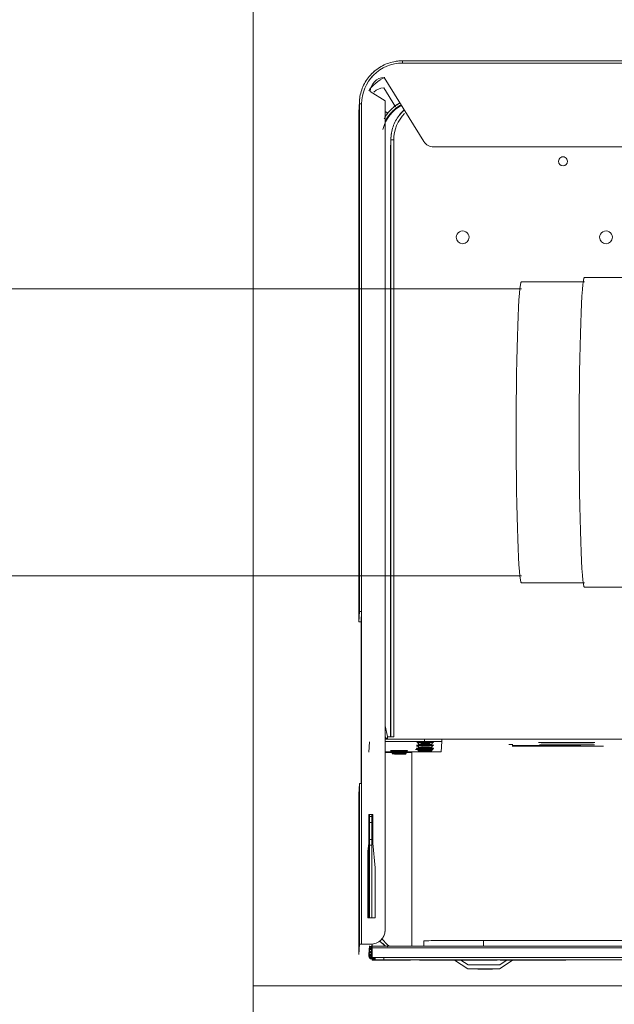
# Model space of a CAD drawing. Header units: millimetres. Extents: x -121 to 87583, y 4737 to 43333.
# Tile 4 of 86: x 41155 to 41362, y 35779 to 36123. Entities that reach past the tile are written whole.
import ezdxf

# ---------------------------------------------------------------- set-up
doc = ezdxf.new("R2010")
doc.units = ezdxf.units.MM
doc.linetypes.add('ADSK_Скрыто', pattern=[300, 150, -150])
for name, color, linetype, lineweight in [('A-DETL-____-HDLN', 90, 'ADSK_Скрыто', 9), ('G-XREF-____-OTLN', 8, 'Continuous', 9), ('I-FURN-____-MCUT', 30, 'Continuous', 9), ('I-FURN-____-OTLN', 30, 'Continuous', 20), ('M-EQPM-____-OTLN', 50, 'Continuous', 20)]:
    doc.layers.add(name, color=color, linetype=linetype, lineweight=lineweight)

# ---------------------------------------------------------------- blocks, each defined once
blk = doc.blocks.new('Прямая форма - 83 new-608948-В_Этаж 01_Водопровод')
at = {"layer": 'I-FURN-____-MCUT', "color": 133}
for p, q in [((3200, -10), (3200, 0)), ((10, -10), (3200, -10))]:
    blk.add_line(p, q, dxfattribs=at)
at = {"layer": 'I-FURN-____-OTLN', "color": 9}
blk.add_line((3200, -10), (3200, -600), dxfattribs=at)
blk = doc.blocks.new('Прямая форма - FU - 053-608949-В_Этаж 01_Водопровод')
blk.add_blockref('Прямая форма - 83 new-608948-В_Этаж 01_Водопровод', (0, 0))
blk = doc.blocks.new('83 new_ifc_RVT-1-В_Этаж 01_Водопровод')
at = {"layer": 'I-FURN-____-OTLN', "color": 9, "lineweight": 20, "rotation": 180}
blk.add_blockref('Прямая форма - FU - 053-608949-В_Этаж 01_Водопровод', (24410.28, 35775.83), dxfattribs=at)
blk = doc.blocks.new('City Class FR - City Class F_iam-1558930-В_Этаж 01_Водопровод')
at = {"layer": 'A-DETL-____-HDLN'}
for p, q in [((172.77, 33.1), (172.76, 33.07)), ((157.54, -37.64), (157.54, -37.59)), ((171.15, -95.86), (171.36, -195.76)), ((172.36, -195.75), (172.15, -95.85)), ((172.49, -195.75), (172.27, -95.85)), ((174.15, -95.85), (174.36, -195.75)), ((182.56, -195.73), (182.35, -95.83)), ((183.36, -195.73), (183.15, -95.83)), ((183.54, -195.73), (183.32, -95.83)), ((183.54, -195.73), (183.32, -95.83)), ((172.58, -245.94), (172.58, -245.89))]:
    blk.add_line(p, q, dxfattribs=at)
at = {"layer": 'A-DETL-____-HDLN', "flags": 128}
for points in [[(163.02, -36.51), (163, -36.51), (162.97, -36.51), (162.94, -36.51), (162.9, -36.51), (162.86, -36.51), (162.81, -36.51), (162.76, -36.5)], [(163.01, -36.35), (162.98, -36.35), (162.95, -36.35), (162.91, -36.35), (162.86, -36.35)]]:
    blk.add_lwpolyline(points, dxfattribs=at)
at = {"layer": 'A-DETL-____-HDLN'}
for centre, start_param, end_param in [((169.18, -34.07), 3.150557, 3.490411), ((169.18, -34.07), 2.792279, 3.138605), ((169.18, -34.15), 3.150557, 3.490411), ((169.18, -34.15), 2.792279, 3.138605), ((169.18, -34.15), 5.933871, 6.274221), ((169.18, -34.07), 0.002988, 0.348818), ((169.18, -34.07), 5.933871, 6.274221), ((169.18, -34.15), 0.002988, 0.348818), ((160.03, -37.44), 2.792279, 3.138605), ((160.03, -37.44), 3.150557, 3.490411), ((160.08, -36.4), 2.792279, 3.138605), ((160.08, -36.4), 3.150557, 3.490411), ((160.13, -35.16), 2.792279, 3.138605), ((160.13, -35.16), 3.150557, 3.490411), ((160.13, -35.32), 3.150557, 3.490411), ((160.13, -35.32), 2.792279, 3.138605), ((160.03, -37.44), 0.002988, 0.348818), ((160.03, -37.44), 5.933871, 6.274221), ((160.08, -36.4), 0.002988, 0.348818), ((160.08, -36.4), 5.933871, 6.274221), ((160.13, -35.32), 5.933871, 6.274221), ((160.13, -35.32), 0.002988, 0.348818), ((160.13, -35.16), 5.933871, 6.274221), ((160.13, -35.16), 0.002988, 0.348818), ((169.16, -34.48), 2.792279, 3.138605), ((169.16, -34.48), 3.150557, 3.490411), ((169.16, -34.48), 5.933871, 6.274221), ((169.16, -34.48), 0.002988, 0.348818)]:
    blk.add_ellipse(centre, major_axis=(1.55, 0), ratio=0.005175, start_param=start_param, end_param=end_param, dxfattribs=at)
at = {"layer": 'G-XREF-____-OTLN'}
for p, q in [((149.66, 38.11), (145, 41.21)), ((174.35, 38.06), (-210.65, 37.22)), ((133.72, 38.09), (110.85, 38.04)), ((110.85, 38.04), (133.72, 38.09)), ((134, 41.19), (129.18, 37.96)), ((133.93, 39.74), (131.29, 37.97)), ((159.35, 38.14), (139.35, 38.09)), ((147.42, 38.11), (144.93, 39.76)), ((178.35, 38.19), (164.98, 38.16)), ((164.98, 38.16), (178.35, 38.19)), ((174.35, 38.06), (174.35, 37.26)), ((178.53, 37.8), (177.18, 37.8)), ((178.35, 38.19), (178.35, 38.09)), ((178.35, 37.29), (178.35, 38.09)), ((178.52, 37.54), (178.53, 37.79)), ((174.35, 37.26), (49.46, 36.99)), ((178.36, 37.69), (177.18, 37.69)), ((177.18, 37.53), (178.52, 37.54)), ((178.52, 37.49), (177.18, 37.49)), ((178.51, 37.49), (177.18, 37.49)), ((177.18, 37.38), (178.36, 37.39)), ((177.18, 37.29), (178.36, 37.29)), ((178.35, 37.29), (178.36, 37.39)), ((178.36, 37.29), (178.36, 33.9)), ((178.38, 34.51), (178.42, 35.47)), ((178.42, 35.52), (178.47, 36.48)), ((178.47, 36.53), (178.51, 37.49)), ((178.58, 33.51), (178.62, 34.48)), ((178.62, 34.48), (178.63, 33.5)), ((178.63, 34.52), (178.67, 35.48)), ((178.67, 35.53), (178.72, 36.49)), ((178.67, 35.48), (178.67, 34.51)), ((178.72, 36.49), (178.72, 35.52)), ((178.73, 36.8), (179.53, 36.8)), ((179.42, 34.48), (179.38, 33.51)), ((179.47, 35.49), (179.43, 34.52)), ((179.52, 36.5), (179.47, 35.53)), ((179.53, 36.31), (179.5, 35.53)), ((179.53, 36.8), (179.52, 36.54)), ((183.03, 36.32), (182.87, 32.7)), ((183.15, -19.68), (183.03, 36.32)), ((183.03, 36.32), (183.15, -19.68)), ((56.37, 33.63), (178.36, 33.9)), ((56.64, 33.14), (178.37, 33.4)), ((178.37, 33.4), (56.64, 33.14)), ((89.49, 31.17), (139.53, 31.28)), ((139.53, 33.32), (139.53, 31.28)), ((160.33, 33.36), (160.34, 31.43)), ((164.68, -34.23), (164.54, 33.37)), ((172.77, 33.1), (172.76, 33.07)), ((172.76, 33.07), (172.89, 32.95)), ((172.89, 32.95), (172.76, 33.07)), ((172.89, 32.98), (172.77, 33.1)), ((172.89, 32.95), (175.13, 30.72)), ((175.13, 30.72), (172.89, 32.95)), ((173.71, 33.3), (174.76, 32.25)), ((175.83, 31.43), (173.86, 33.39)), ((178.38, 33.4), (178.38, 32.49)), ((178.58, 33.47), (178.57, 33.2)), ((178.57, 32.57), (178.57, 33.2)), ((179.37, 32.69), (178.87, 32.69)), ((179.38, 33.47), (179.37, 33.2)), ((182.07, 32.7), (179.37, 32.69)), ((182.19, -23.3), (182.07, 32.7)), ((182.87, 32.7), (182.99, -23.3)), ((173.88, 27.92), (173.88, 27.92)), ((173.88, 27.68), (174.15, -95.8)), ((177.42, 6.06), (177.39, 23.49)), ((177.39, 23.49), (179.89, 23.49)), ((178.64, -1.8), (178.59, 23.49)), ((179.39, 23.49), (179.44, -1.79)), ((179.64, -12.51), (179.56, 23.49)), ((179.64, -12.51), (179.56, 23.49)), ((179.89, 23.49), (179.94, 0.35)), ((178.19, -2.51), (177.42, 6.06)), ((179.94, 0.35), (179.69, -2.51)), ((178.21, -12.51), (178.19, -2.51)), ((178.65, -3.82), (178.64, -1.81)), ((179.44, -1.81), (178.64, -1.81)), ((179.44, -1.81), (179.45, -3.82)), ((179.69, -2.51), (179.71, -12.51)), ((178.66, -9.82), (178.65, -3.82)), ((178.65, -3.82), (179.45, -3.82)), ((179.45, -3.82), (179.46, -9.82)), ((178.66, -11.81), (178.66, -9.82)), ((178.66, -9.82), (179.46, -9.82)), ((179.46, -9.82), (179.46, -11.81)), ((179.71, -12.51), (178.21, -12.51)), ((178.67, -12.51), (178.66, -11.81)), ((178.66, -11.81), (179.46, -11.81)), ((179.46, -11.81), (179.47, -12.51)), ((183.15, -19.68), (182.99, -23.3)), ((182.32, -83.3), (182.19, -23.3)), ((182.36, -23.3), (182.48, -79.68)), ((174.01, -34.21), (164.68, -34.23)), ((166.92, -34.09), (166.6, -34.64)), ((166.94, -33.67), (166.62, -34.22)), ((166.93, -33.75), (166.62, -34.3)), ((168.19, -34.23), (168.19, -35)), ((171.72, -34.63), (171.41, -34.08)), ((171.74, -34.21), (171.42, -33.66)), ((171.74, -34.29), (171.42, -33.74)), ((179.52, -37.84), (179.68, -34.25)), ((110.98, -36.5), (97.93, -36.53)), ((129.48, -37.11), (130.93, -37.11)), ((154.48, -34.48), (154.32, -38.02)), ((157.79, -37.04), (157.47, -37.6)), ((157.83, -36.01), (157.52, -36.56)), ((157.54, -37.64), (157.54, -37.59)), ((157.89, -34.77), (157.57, -35.32)), ((157.88, -34.92), (157.57, -35.47)), ((174.01, -34.41), (160.49, -34.44)), ((161.56, -35.24), (163.49, -35.23)), ((162.19, -35.23), (163.49, -35.23)), ((162.59, -37.58), (162.27, -37.03)), ((162.64, -36.55), (162.32, -36)), ((162.69, -35.31), (162.37, -34.76)), ((162.69, -35.46), (162.37, -34.91)), ((162.54, -37.58), (162.54, -37.63)), ((48.72, -39.07), (157.91, -38.84)), ((154.32, -38.02), (154.32, -38.82)), ((154.32, -38.02), (154.32, -38.82)), ((160.32, -38.04), (174.02, -38.01)), ((160.32, -38.84), (160.32, -38.04)), ((174.02, -38.81), (160.32, -38.84)), ((172.98, -39.6), (171.02, -39.61)), ((171.02, -39.61), (171.15, -95.81)), ((172.15, -95.8), (172.02, -39.61)), ((172.27, -95.8), (172.15, -39.6)), ((173.21, -38.89), (173.17, -39.76)), ((173.17, -39.76), (174.03, -43.44)), ((173.86, -39.6), (173.67, -38.81)), ((173.99, -38.81), (173.95, -39.58)), ((182.48, -79.68), (182.32, -83.3)), ((183.28, -79.68), (183.12, -83.3)), ((183.32, -95.78), (183.28, -79.68)), ((183.32, -95.78), (183.28, -79.68)), ((182.35, -95.78), (182.32, -83.3)), ((183.15, -95.78), (183.12, -83.3)), ((171.36, -195.81), (171.48, -247.8)), ((172.48, -247.8), (172.36, -195.8)), ((172.59, -245.27), (172.49, -195.8)), ((174.36, -195.8), (174.51, -261.41)), ((182.7, -260.3), (182.56, -195.78)), ((183.5, -260.29), (183.36, -195.78)), ((183.67, -256.68), (183.54, -195.78)), ((183.67, -256.68), (183.54, -195.78)), ((157.57, -245.35), (-192.63, -246.11)), ((172.58, -245.89), (172.59, -245.33)), ((172.58, -245.94), (172.58, -245.89)), ((174.86, -269.51), (160.98, -247.24)), ((172.46, -248.47), (172.46, -248.42)), ((173.56, -257.1), (174.45, -257.66)), ((183.49, -261.01), (183.65, -257.4)), ((183.5, -260.29), (183.67, -256.68)), ((183.65, -257.4), (183.67, -256.8)), ((175.02, -265.9), (170.87, -259.24)), ((174.51, -261.41), (179.72, -264.63)), ((-8, -274.91), (168.53, -274.53)), ((-8, -275.71), (168.54, -275.33)), ((-8, -275.71), (168.54, -275.33))]:
    blk.add_line(p, q, dxfattribs=at)
at = {"layer": 'G-XREF-____-OTLN', "flags": 128}
for points in [[(178.38, 34.47), (178.46, 34.46), (178.55, 34.45), (178.64, 34.43), (178.73, 34.4), (178.82, 34.36), (178.91, 34.31), (178.99, 34.26), (179.06, 34.2), (179.12, 34.13), (179.18, 34.07), (179.22, 34), (179.26, 33.94), (179.29, 33.88), (179.31, 33.82), (179.33, 33.76), (179.35, 33.71), (179.36, 33.66), (179.37, 33.62), (179.37, 33.58), (179.38, 33.54), (179.38, 33.5), (179.38, 33.47)], [(178.42, 35.47), (178.51, 35.47), (178.6, 35.46), (178.69, 35.44), (178.78, 35.41), (178.87, 35.37), (178.96, 35.32), (179.04, 35.27), (179.11, 35.21), (179.17, 35.14), (179.22, 35.08), (179.27, 35.01), (179.31, 34.95), (179.34, 34.89), (179.36, 34.83), (179.38, 34.77), (179.39, 34.72), (179.4, 34.67), (179.41, 34.63), (179.42, 34.59), (179.42, 34.55), (179.42, 34.51), (179.42, 34.48)], [(178.47, 36.48), (178.56, 36.48), (178.64, 36.47), (178.74, 36.45), (178.83, 36.42), (178.92, 36.38), (179, 36.33), (179.08, 36.28), (179.15, 36.21), (179.22, 36.15), (179.27, 36.09), (179.31, 36.02), (179.35, 35.96), (179.38, 35.89), (179.41, 35.84), (179.42, 35.78), (179.44, 35.73), (179.45, 35.68), (179.46, 35.64), (179.46, 35.6), (179.47, 35.56), (179.47, 35.52), (179.47, 35.49)], [(178.52, 37.49), (178.6, 37.49), (178.69, 37.48), (178.78, 37.46), (178.87, 37.43), (178.96, 37.39), (179.05, 37.34), (179.13, 37.28), (179.2, 37.22), (179.26, 37.16), (179.32, 37.09), (179.36, 37.03), (179.4, 36.97), (179.43, 36.9), (179.45, 36.85), (179.47, 36.79), (179.49, 36.74), (179.5, 36.69), (179.5, 36.65), (179.51, 36.6), (179.51, 36.57), (179.52, 36.53), (179.52, 36.5)], [(172.35, 33.39), (172.42, 33.35), (172.49, 33.3), (172.55, 33.26), (172.61, 33.21), (172.68, 33.16), (172.73, 33.1), (172.76, 33.07)], [(166.62, -34.22), (166.25, -34.47), (166.23, -34.47)], [(166.62, -34.3), (166.25, -34.55), (166.23, -34.55)], [(171.74, -34.21), (172.11, -34.46), (172.13, -34.46)], [(171.74, -34.29), (172.11, -34.54), (172.13, -34.54)], [(157.47, -37.6), (157.1, -37.84), (157.08, -37.84)], [(157.52, -36.56), (157.15, -36.81), (157.13, -36.81)], [(157.57, -35.47), (157.2, -35.72), (157.17, -35.72)], [(157.57, -35.32), (157.2, -35.56), (157.18, -35.57)], [(162.59, -37.58), (162.96, -37.83), (162.98, -37.83)], [(162.64, -36.55), (163.01, -36.79), (163.03, -36.8)], [(162.69, -35.31), (163.06, -35.55), (163.09, -35.55)], [(162.69, -35.46), (163.06, -35.71), (163.08, -35.71)], [(163.02, -36.51), (163, -36.51), (162.97, -36.51), (162.94, -36.51), (162.9, -36.51), (162.86, -36.51), (162.81, -36.51), (162.76, -36.5)], [(163.01, -36.35), (162.98, -36.35), (162.95, -36.35), (162.91, -36.35), (162.86, -36.35)], [(166.6, -34.64), (166.23, -34.89), (166.21, -34.89)], [(171.72, -34.63), (172.09, -34.87), (172.12, -34.87)], [(167.73, -258.33), (168.14, -257.95), (168.54, -257.56), (168.92, -257.15), (169.29, -256.72), (169.63, -256.28), (169.96, -255.83), (170.27, -255.37), (170.57, -254.89), (170.84, -254.4), (171.09, -253.9), (171.32, -253.39), (171.54, -252.87), (171.73, -252.35), (171.9, -251.81), (172.05, -251.27), (172.17, -250.73), (172.28, -250.18), (172.36, -249.62), (172.42, -249.07), (172.46, -248.51), (172.46, -248.47)], [(168.54, -275.33), (169.14, -275.31), (169.73, -275.27), (170.33, -275.21), (170.93, -275.13), (171.52, -275.02), (172.1, -274.89), (172.68, -274.73), (173.25, -274.55), (173.82, -274.35), (174.37, -274.13), (174.92, -273.88), (175.46, -273.62), (175.98, -273.33), (176.5, -273.02), (177, -272.69), (177.49, -272.34), (177.96, -271.97), (178.42, -271.58), (178.86, -271.18), (179.29, -270.75), (179.69, -270.31), (180.09, -269.86), (180.46, -269.39), (180.81, -268.9), (181.14, -268.4), (181.46, -267.89), (181.75, -267.37), (182.02, -266.83), (182.27, -266.29), (182.5, -265.73), (182.7, -265.17), (182.88, -264.59), (183.04, -264.02), (183.18, -263.43), (183.29, -262.84), (183.38, -262.25), (183.44, -261.65), (183.49, -261.05), (183.49, -261.01)]]:
    blk.add_lwpolyline(points, dxfattribs=at)
at = {"layer": 'G-XREF-____-OTLN'}
for centre, major_axis, ratio, start_param, end_param in [((139.5, 41.2), (5.5, 0.01), 0.005175, 3.141345, 6.282937), ((139.5, 41.2), (5.5, 0.01), 0.005175, 2.748646, 3.133855), ((139.5, 41.2), (5.5, 0.01), 0.005175, 0.786618, 2.355947), ((139.5, 41.2), (5.5, 0.01), 0.005175, 0.007759, 0.392451), ((114.35, 38), (3.5, 0.01), 0.005175, 3.141593, 6.282937), ((139.35, 38.06), (6.5, 0.01), 0.005175, 1.570548, 4.712141), ((139.43, 39.75), (5.5, 0.01), 0.005175, 3.141345, 6.282937), ((139.43, 39.75), (5.5, 0.01), 0.005175, 2.748646, 3.133855), ((139.43, 39.75), (5.5, 0.01), 0.005175, 0.786618, 2.355947), ((139.43, 39.75), (5.5, 0.01), 0.005175, 0.007759, 0.392451), ((159.35, 38.1), (6.5, 0.01), 0.005175, 4.712141, 7.853734), ((174.35, 38.08), (4, 0.01), 0.005175, 4.712141, 6.282937), ((178.36, 37.19), (-0.002, 1), 0.000248, 5.240673, 6.283185), ((178.53, 36.79), (-0.999, 0.046), 0.999987, 3.189473, 4.760269), ((174.35, 37.28), (4, 0.01), 0.005175, 4.712141, 6.282937), ((178.36, 37.19), (0, 0.2), 0.000248, 5.240673, 6.283185), ((178.05, 33.67), (0.405, 0.818), 0.410153, 4.745079, 6.479346), ((178.38, 33.51), (-0.999, 0.046), 0.999987, 3.189473, 4.760269), ((178.04, 33.63), (0.408, 0.817), 0.406332, 4.797222, 6.483395), ((178.38, 33.47), (-0.999, 0.046), 0.999987, 3.189473, 4.760269), ((178.09, 34.68), (0.405, 0.818), 0.410153, 4.707192, 6.479346), ((178.43, 34.52), (-0.999, 0.046), 0.999987, 3.189473, 4.760269), ((178.42, 34.47), (-0.999, 0.046), 0.999987, 3.189473, 4.760269), ((178.09, 34.64), (0.408, 0.817), 0.406332, 0.200707, 0.206545), ((178.09, 34.64), (0.408, 0.817), 0.406332, 4.717576, 6.483395), ((178.42, 34.47), (-0.2, 0.009), 0.999987, 3.974871, 4.760269), ((178.42, 34.47), (1, 0.002), 0.005175, 0.000024, 1.570548), ((178.43, 34.52), (1, 0.002), 0.005175, 4.712141, 6.282937), ((178.14, 35.69), (0.405, 0.818), 0.410153, 4.707192, 6.479346), ((178.47, 35.53), (-0.999, 0.046), 0.999987, 3.189473, 4.760269), ((178.47, 35.48), (-0.999, 0.046), 0.999987, 3.189473, 4.760269), ((178.14, 35.65), (0.408, 0.817), 0.406332, 0.200707, 0.206545), ((178.14, 35.65), (0.408, 0.817), 0.406332, 4.717576, 6.483395), ((178.47, 35.48), (-0.2, 0.009), 0.999987, 3.974871, 4.760269), ((178.47, 35.53), (1, 0.002), 0.005175, 4.712141, 6.282937), ((178.47, 35.48), (1, 0.002), 0.005175, 0.000024, 1.570548), ((178.52, 36.49), (-0.999, 0.046), 0.999987, 3.189473, 4.760269), ((178.18, 36.66), (0.408, 0.817), 0.406332, 0.200707, 0.206545), ((178.18, 36.7), (0.405, 0.818), 0.410153, 4.707192, 6.479346), ((178.52, 36.54), (-0.999, 0.046), 0.999987, 3.189473, 4.760269), ((178.18, 36.66), (0.408, 0.817), 0.406332, 4.717576, 6.483395), ((178.52, 36.49), (-0.2, 0.009), 0.999987, 3.974871, 4.760269), ((178.52, 36.54), (1, 0.002), 0.005175, 4.712141, 6.282937), ((178.52, 36.49), (1, 0.002), 0.005175, 0.000024, 1.570548), ((178.53, 36.79), (1, 0.002), 0.005175, 0, 0.78515), ((139.54, 31.39), (20.8, 0.05), 0.005175, 4.712141, 6.282937), ((173.47, 33.78), (0.706, 0.709), 0.003484, 3.141593, 4.320185), ((173.47, 33.81), (0.706, 0.709), 0.003484, 1.955331, 3.137758), ((178.88, 27.69), (-4.99, 0.23), 0.999987, 4.760267, 6.331065), ((178.88, 27.69), (-4.99, 0.23), 0.999987, 5.545666, 6.283185), ((178.37, 33.2), (-0.999, 0.046), 0.999987, 3.390831, 4.760269), ((178.36, 34.4), (-0.002, 1), 0.000248, 2.09908, 3.141593), ((178.37, 33.2), (-0.2, 0.009), 0.999987, 3.189473, 4.760269), ((178.38, 33.47), (-0.2, 0.009), 0.999987, 3.189473, 4.760269), ((178.38, 33.51), (1, 0.002), 0.005175, 4.712141, 6.282937), ((178.38, 33.47), (0.2, 0), 0.005175, 0, 1.570548), ((178.38, 33.47), (1, 0.002), 0.005175, 0.000024, 1.570548), ((178.37, 33.2), (-0.999, 0.046), 0.999987, 3.189473, 3.390831), ((182.07, 32.7), (0.8, 0.002), 0.005175, 4.712141, 6.282937), ((182.19, -23.3), (0.8, 0.002), 0.005175, 4.712141, 6.282937), ((169.18, -34.22), (2.56, 0.01), 0.005175, 1.570548, 3.138605), ((169.18, -34.22), (2.56, 0.01), 0.005175, 3.141345, 4.712141), ((169.18, -34.3), (2.56, 0.01), 0.005175, 1.570548, 3.138605), ((169.18, -34.3), (2.56, 0.01), 0.005175, 3.141345, 4.712141), ((169.16, -34.08), (2.24, 0), 0.005175, 0.002988, 3.138605), ((169.16, -34.08), (2.24, 0), 0.005175, 3.150557, 6.274221), ((169.18, -33.75), (2.24, 0), 0.005175, 0.002988, 3.138605), ((169.18, -33.75), (2.24, 0), 0.005175, 3.150557, 6.274221), ((169.18, -33.67), (2.24, 0), 0.005175, 0.002988, 3.138605), ((169.18, -33.67), (2.24, 0), 0.005175, 3.150557, 6.274221), ((169.18, -34.07), (1.55, 0), 0.005175, 0.002988, 3.138605), ((169.18, -34.07), (1.55, 0), 0.005175, 3.150557, 6.274221), ((169.18, -34.15), (1.55, 0), 0.005175, 0.002988, 3.138605), ((169.18, -34.15), (1.55, 0), 0.005175, 3.150557, 6.274221), ((169.18, -34.22), (2.56, 0.01), 0.005175, 0.002988, 1.570548), ((169.18, -34.22), (2.56, 0.01), 0.005175, 4.712141, 6.282937), ((169.18, -34.3), (2.56, 0.01), 0.005175, 0.002988, 1.570548), ((169.18, -34.3), (2.56, 0.01), 0.005175, 4.712141, 6.282937), ((110.58, -37.76), (9.62, 0.02), 0.005175, 3.145864, 6.278927), ((110.61, -36.97), (9.62, 0.02), 0.005175, 6.282937, 9.42453), ((110.61, -36.97), (9.62, 0.02), 0.005175, 3.145864, 6.278927), ((110.58, -37.76), (9.62, 0.02), 0.005175, 6.282937, 9.110371), ((120.12, -36.69), (9.62, 0.02), 0.005175, 6.282937, 9.42453), ((120.12, -36.69), (9.62, 0.02), 0.005175, 3.145864, 6.278927), ((120.13, -36.52), (9.62, 0.02), 0.005175, 6.282937, 9.42453), ((120.13, -36.52), (9.62, 0.02), 0.005175, 3.145864, 6.278927), ((110.61, -37.77), (10, 0.02), 0.005175, 5.968778, 6.278914), ((110.61, -37.77), (10, 0.02), 0.005175, 6.282937, 6.597097), ((160.48, -34.47), (6, 0.01), 0.005175, 1.570548, 3.141345), ((160.08, -36.8), (2.99, 0.01), 0.005175, 1.570548, 4.712141), ((160.13, -35.72), (2.99, 0.01), 0.005175, 2.355947, 3.141345), ((160.13, -35.72), (2.99, 0.01), 0.005175, 3.141345, 4.712141), ((160.13, -35.56), (2.99, 0.01), 0.005175, 1.570548, 3.141345), ((160.13, -35.56), (2.99, 0.01), 0.005175, 3.141345, 4.712141), ((160.03, -37.59), (2.56, 0.01), 0.005175, 1.570548, 3.138605), ((160.03, -37.59), (2.56, 0.01), 0.005175, 3.141345, 4.712141), ((160.08, -36.55), (2.56, 0.01), 0.005175, 1.570548, 3.138605), ((160.08, -36.55), (2.56, 0.01), 0.005175, 3.141345, 4.712141), ((160.04, -37.59), (2.5, 0.01), 0.005175, 0, 3.141345), ((160.04, -37.64), (2.5, 0.01), 0.005175, 3.141593, 6.282937), ((160.13, -35.31), (2.56, 0.01), 0.005175, 1.570548, 3.138605), ((160.13, -35.31), (2.56, 0.01), 0.005175, 3.141345, 4.712141), ((160.13, -35.47), (2.56, 0.01), 0.005175, 1.570548, 3.138605), ((160.13, -35.47), (2.56, 0.01), 0.005175, 3.141345, 4.712141), ((160.03, -37.04), (2.24, 0), 0.005175, 0.002988, 3.138605), ((160.03, -37.04), (2.24, 0), 0.005175, 3.150557, 6.274221), ((160.08, -36), (2.24, 0), 0.005175, 0.002988, 3.138605), ((160.08, -36), (2.24, 0), 0.005175, 3.150557, 6.274221), ((160.13, -34.92), (2.24, 0), 0.005175, 0.002988, 3.138605), ((160.13, -34.92), (2.24, 0), 0.005175, 3.150557, 6.274221), ((160.13, -34.76), (2.24, 0), 0.005175, 0.002988, 3.138605), ((160.13, -34.76), (2.24, 0), 0.005175, 3.150557, 6.274221), ((160.03, -37.44), (1.55, 0), 0.005175, 0.002988, 3.138605), ((160.03, -37.44), (1.55, 0), 0.005175, 3.150557, 6.274221), ((160.05, -37.38), (1.55, 0), 0.005175, 0, 3.141345), ((160.05, -37.38), (1.55, 0), 0.005175, 3.141593, 6.282937), ((160.08, -36.4), (1.55, 0), 0.005175, 0.002988, 3.138605), ((160.08, -36.4), (1.55, 0), 0.005175, 3.150557, 6.274221), ((160.13, -35.16), (1.55, 0), 0.005175, 0.002988, 3.138605), ((160.13, -35.16), (1.55, 0), 0.005175, 3.150557, 6.274221), ((160.13, -35.32), (1.55, 0), 0.005175, 3.150557, 6.274221), ((160.13, -35.32), (1.55, 0), 0.005175, 0.002988, 3.138605), ((160.03, -37.59), (2.56, 0.01), 0.005175, 0.002988, 1.570548), ((160.03, -37.59), (2.56, 0.01), 0.005175, 4.712141, 6.282937), ((160.08, -36.55), (2.56, 0.01), 0.005175, 0.002988, 1.570548), ((160.08, -36.55), (2.56, 0.01), 0.005175, 4.712141, 6.282937), ((160.08, -36.8), (2.99, 0.01), 0.005175, 6.282937, 7.853734), ((160.08, -36.8), (2.99, 0.01), 0.005175, 4.712141, 6.282937), ((160.08, -36.95), (1.87, 0), 0.005175, 0.002988, 1.570548), ((160.08, -36.95), (1.87, 0), 0.005175, 4.712141, 6.282937), ((160.13, -35.31), (2.56, 0.01), 0.005175, 0.002988, 1.570548), ((160.13, -35.31), (2.56, 0.01), 0.005175, 4.712141, 6.282937), ((160.13, -35.47), (2.56, 0.01), 0.005175, 0.002988, 1.570548), ((160.13, -35.47), (2.56, 0.01), 0.005175, 4.712141, 6.282937), ((160.13, -35.56), (2.99, 0.01), 0.005175, 4.712141, 7.853734), ((160.13, -35.72), (2.99, 0.01), 0.005175, 4.712141, 7.853734), ((160.13, -36.52), (2.99, 0.01), 0.005175, 0.019868, 0.360448), ((160.13, -36.52), (2.99, 0.01), 0.005175, 5.919186, 6.262822), ((169.16, -34.88), (2.99, 0.01), 0.005175, 2.355947, 3.141345), ((169.16, -34.88), (2.99, 0.01), 0.005175, 3.141345, 4.712141), ((169.18, -34.47), (2.99, 0.01), 0.005175, 1.570548, 3.141345), ((169.18, -34.47), (2.99, 0.01), 0.005175, 3.141345, 4.712141), ((169.18, -34.55), (2.99, 0.01), 0.005175, 1.570548, 3.141345), ((169.18, -34.55), (2.99, 0.01), 0.005175, 3.141345, 4.712141), ((169.16, -34.63), (2.56, 0.01), 0.005175, 1.570548, 3.138605), ((169.16, -34.63), (2.56, 0.01), 0.005175, 3.141345, 4.712141), ((169.18, -34.7), (1.87, 0), 0.005175, 1.570548, 3.138605), ((169.18, -34.7), (1.87, 0), 0.005175, 3.141345, 4.712141), ((169.18, -34.62), (1.87, 0), 0.005175, 1.570548, 3.138605), ((169.18, -34.62), (1.87, 0), 0.005175, 3.141345, 4.712141), ((169.16, -34.48), (1.55, 0), 0.005175, 0.002988, 3.138605), ((169.16, -34.48), (1.55, 0), 0.005175, 3.150557, 6.274221), ((169.16, -34.63), (2.56, 0.01), 0.005175, 0.002988, 1.570548), ((169.16, -34.63), (2.56, 0.01), 0.005175, 4.712141, 6.282937), ((169.16, -34.88), (2.99, 0.01), 0.005175, 4.712141, 7.853734), ((169.18, -34.47), (2.99, 0.01), 0.005175, 4.712141, 7.853734), ((169.18, -34.55), (2.99, 0.01), 0.005175, 4.712141, 7.853734), ((169.18, -34.62), (1.87, 0), 0.005175, 4.712141, 6.282937), ((169.18, -34.62), (1.87, 0), 0.005175, 0.002988, 1.570548), ((169.18, -34.7), (1.87, 0), 0.005175, 0.002988, 1.570548), ((169.18, -34.7), (1.87, 0), 0.005175, 4.712141, 6.282937), ((160.32, -38), (6, 0.01), 0.005175, 3.141593, 4.712141), ((160.32, -38.8), (6, 0.01), 0.005175, 3.141593, 4.712141), ((160.03, -37.84), (2.99, 0.01), 0.005175, 1.570548, 4.712141), ((160.03, -37.84), (2.99, 0.01), 0.005175, 0.78515, 1.570548), ((160.03, -37.84), (2.99, 0.01), 0.005175, 4.712141, 6.282937), ((172.98, -39.8), (-0.2, 0.009), 0.999987, 3.416365, 4.760269), ((172.98, -39.8), (-0.999, 0.046), 0.999987, 3.416365, 4.744272), ((182.48, -79.68), (0.8, 0.002), 0.005175, 0, 1.570548), ((182.32, -83.3), (0.8, 0.002), 0.005175, 4.712141, 6.282937), ((97.4, -213.97), (-2.25, 0.1), 0.999987, 3.189473, 6.331065), ((147.4, -213.86), (-2.25, 0.1), 0.999987, 3.189473, 6.331065), ((97.4, -213.97), (-2.25, 0.1), 0.999987, 0.04788, 3.189473), ((147.4, -213.86), (-2.25, 0.1), 0.999987, 0.04788, 3.189473), ((112.46, -240.43), (-1.55, 0.07), 0.999987, 3.189473, 6.331065), ((112.46, -240.43), (-1.55, 0.07), 0.999987, 0.04788, 3.189473), ((157.58, -249.35), (-4, 0.18), 0.999987, 3.744468, 4.760269), ((158.59, -245.25), (-13.99, 0.64), 0.999987, 3.141593, 3.189473), ((158.59, -245.3), (-13.99, 0.64), 0.999987, 3.141593, 3.189473), ((158.48, -247.83), (-12.99, 0.59), 0.999987, 2.404074, 3.189473), ((171.48, -247.8), (1, 0.002), 0.005175, 4.712141, 6.282937), ((158.48, -247.83), (-13.99, 0.64), 0.999987, 3.016128, 3.189473), ((158.48, -247.78), (-13.99, 0.64), 0.999987, 3.026565, 3.189473), ((162.64, -248.34), (-12.99, 0.59), 0.999987, 2.100031, 2.948572), ((158.48, -247.83), (-13.99, 0.64), 0.999987, 2.357514, 2.518847), ((158.48, -247.78), (-13.99, 0.64), 0.999987, 2.404074, 2.512562), ((162.64, -248.34), (-13.99, 0.64), 0.999987, 2.533798, 2.680358), ((168.67, -256.71), (-14.98, 0.69), 0.999987, 3.141593, 3.189473), ((168.5, -260.33), (-14.19, 0.65), 0.999987, 1.618676, 3.189473), ((162.64, -248.34), (-13.19, 0.6), 0.999987, 2.101086, 2.38609), ((162.64, -248.34), (-13.99, 0.64), 0.999987, 2.178367, 2.269445), ((182.7, -260.29), (0.8, 0.002), 0.005175, 4.712141, 6.282937), ((168.5, -260.33), (-14.98, 0.69), 0.999987, 3.051487, 3.189473), ((168.67, -256.71), (-14.16, 0.65), 0.999987, 2.054638, 2.572619), ((174.72, -264.52), (-4.99, 0.23), 0.999987, 1.643291, 3.164858), ((174.89, -260.9), (-4.99, 0.23), 0.999987, 1.643291, 2.404074), ((168.5, -260.33), (-14.98, 0.69), 0.999987, 2.331136, 2.486693), ((168.5, -260.33), (-14.16, 0.65), 0.999987, 2.404074, 2.600275), ((168.53, -274.53), (-0.002, 0.8), 0.000248, 1.575972, 3.141593), ((168.5, -260.33), (-14.98, 0.69), 0.999987, 1.618676, 1.762837)]:
    blk.add_ellipse(centre, major_axis=major_axis, ratio=ratio, start_param=start_param, end_param=end_param, dxfattribs=at)
for points, knots in [([(174.54, -254.1), (174.38, -254.44), (173.96, -255.24), (173.14, -256.43), (172.01, -257.7), (170.75, -258.83), (169.71, -259.55), (169.08, -259.91), (168.91, -260)], [0.0502941, 0.0502941, 0.0502941, 0.0502941, 0.1666667, 0.3333333, 0.5, 0.6666667, 0.8333333, 0.8925176, 0.8925176, 0.8925176, 0.8925176]), ([(169.34, -260.68), (170.03, -260.31), (171.13, -259.57), (172.59, -258.25), (173.71, -257), (174.32, -256.13), (174.59, -255.69)], [0.0868997, 0.0868997, 0.0868997, 0.0868997, 0.3333333, 0.5, 0.6666667, 0.8297312, 0.8297312, 0.8297312, 0.8297312])]:
    blk.add_open_spline(points, degree=3, knots=knots, dxfattribs=at)
blk = doc.blocks.new('City Class FR - City Class 25 FR-1559149-В_Этаж 01_Водопровод')
blk.add_blockref('City Class FR - City Class F_iam-1558930-В_Этаж 01_Водопровод', (0, 0))
blk = doc.blocks.new('daa-oborudovanie-komplektkoaksialnogodymoxoda-sudliniteliami-1 - 60_100-1656877-В_Этаж 01_Водопровод')
at = {"layer": 'M-EQPM-____-OTLN', "color": 94}
for p, q in [((114.99, 54), (102, 54)), ((136.98, 52.5), (114.99, 52.5)), ((600, 50), (136.98, 50)), ((136.98, -50), (600, -50)), ((102, -54), (114.99, -54)), ((114.99, -52.5), (136.98, -52.5))]:
    blk.add_line(p, q, dxfattribs=at)
for centre, major_axis in [((114.99, 0), (0, 54)), ((136.98, 0), (0, 52.5))]:
    blk.add_ellipse(centre, major_axis=major_axis, ratio=0.034899, start_param=3.141593, end_param=6.283185, dxfattribs=at)

msp = doc.modelspace()

# ---------------------------------------------------------------- block references
at = {"lineweight": 9}
msp.add_blockref('83 new_ifc_RVT-1-В_Этаж 01_Водопровод', (20026.13, 0), dxfattribs=at)
at = {"layer": 'A-DETL-____-HDLN', "rotation": 179.8755786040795}
msp.add_blockref('City Class FR - City Class 25 FR-1559149-В_Этаж 01_Водопровод', (41456.34, 35832.66), dxfattribs=at)
at = {"layer": 'A-DETL-____-HDLN', "color": 92, "rotation": 180}
msp.add_blockref('daa-oborudovanie-komplektkoaksialnogodymoxoda-sudliniteliami-1 - 60_100-1656877-В_Этаж 01_Водопровод', (41466.9, 35978.84), dxfattribs=at)

doc.saveas('drawing.dxf')
